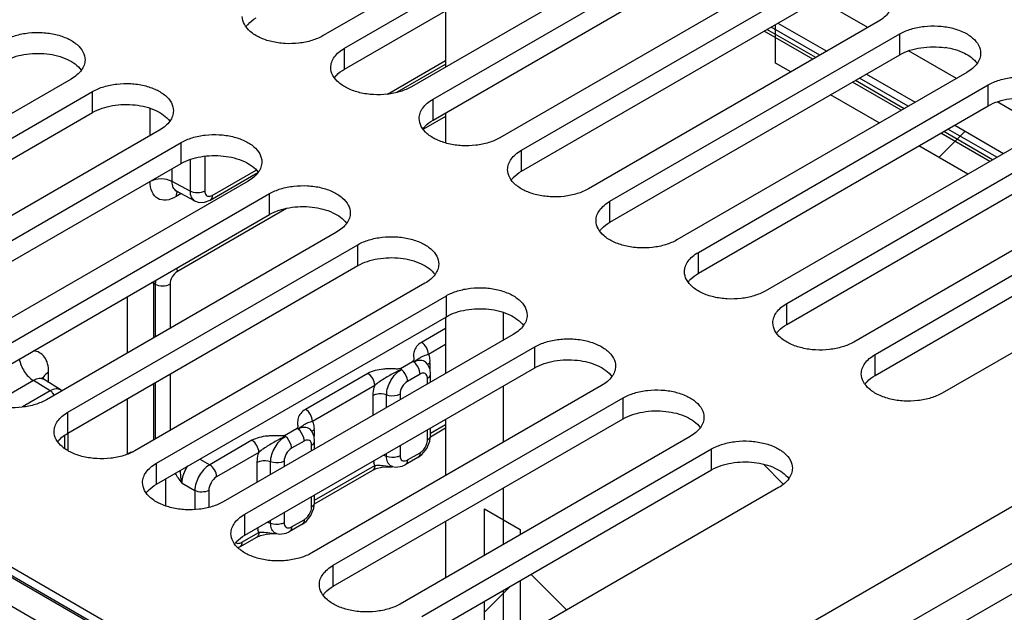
# Model space of a CAD drawing. Header units: inches. Extents: x 0 to 34, y 0 to 22.
# Tile 37 of 111: x 3.5 to 4.9, y 17.1 to 17.9. Entities that reach past the tile are written whole.
import ezdxf

# ---------------------------------------------------------------- set-up
doc = ezdxf.new("R2010")
doc.units = ezdxf.units.IN
doc.header["$LTSCALE"] = 1.87
doc.header["$MEASUREMENT"] = 0
doc.layers.get('0').update_dxf_attribs({"linetype": 'CONTINUOUS'})
doc.layers.add('02___PRT_ALL_AXES', color=7, linetype='CONTINUOUS')
doc.layers.add('DATUMCURVES', color=7, linetype='CONTINUOUS')

msp = doc.modelspace()

# ---------------------------------------------------------------- linework, layer by layer
at = {"color": 7, "linetype": 'CONTINUOUS'}
for p, q in [((4.6669, 17.8856), (4.5998, 17.9243)), ((4.0738, 17.909), (4.0738, 17.8299)), ((4.5936, 17.8432), (4.5251, 17.8828)), ((4.5994, 17.8466), (4.5309, 17.8861)), ((4.7911, 17.8139), (4.724, 17.8526)), ((4.7755, 17.8577), (4.7755, 17.8571)), ((3.9925, 17.7921), (4.0738, 17.839)), ((4.0055, 17.7946), (4.0738, 17.834)), ((4.7178, 17.7715), (4.6493, 17.8111)), ((4.7236, 17.7749), (4.6551, 17.8144)), ((4.0926, 16.7647), (2.29, 17.8055)), ((4.9153, 17.7422), (4.8482, 17.7809)), ((3.6589, 17.7337), (3.6589, 17.7721)), ((4.0738, 17.7604), (4.0429, 17.7425)), ((4.0738, 17.7656), (4.0738, 17.7236)), ((4.842, 17.6998), (4.7735, 17.7394)), ((4.8477, 17.7032), (4.7792, 17.7427)), ((2.3999, 17.7281), (3.8984, 16.8629)), ((2.4038, 17.7286), (3.9009, 16.8642)), ((3.715, 17.7001), (3.715, 17.6557)), ((3.7357, 17.7047), (3.7357, 17.6558)), ((3.6899, 17.6692), (3.6899, 17.6873)), ((3.7461, 17.6498), (3.8078, 17.6854)), ((3.7431, 17.6431), (3.8103, 17.6819)), ((3.715, 17.6557), (3.6899, 17.6692)), ((3.7027, 17.6522), (3.6954, 17.648)), ((3.7214, 17.642), (3.6962, 17.6556)), ((3.8503, 17.6313), (3.6973, 17.543)), ((4.0926, 16.7647), (5.5934, 17.6313)), ((4.1128, 16.6966), (5.6136, 17.5631)), ((3.6642, 17.5259), (3.6612, 17.5274)), ((3.6642, 17.5259), (3.6644, 17.5292)), ((3.6642, 17.45), (3.6642, 17.5259)), ((3.6662, 17.5248), (3.6642, 17.5259)), ((3.6662, 17.5248), (3.6662, 17.4511)), ((3.6869, 17.5249), (3.6869, 17.4631)), ((3.627, 17.4285), (3.627, 17.5076)), ((4.0738, 17.4788), (4.0738, 17.3997)), ((4.0738, 17.4629), (4.0401, 17.4434)), ((4.0738, 17.4404), (4.0497, 17.4265)), ((4.0105, 17.4069), (4.0274, 17.4167)), ((4.0296, 17.4156), (4.0274, 17.4167)), ((4.0458, 17.4159), (4.0459, 17.4159)), ((4.0486, 17.4128), (4.0458, 17.4159)), ((4.0521, 17.4052), (4.0486, 17.4128)), ((4.0519, 17.4146), (4.0519, 17.4056)), ((3.5164, 17.3872), (3.5164, 17.4016)), ((3.6869, 17.3988), (3.6869, 17.3197)), ((3.9647, 17.3999), (3.8773, 17.3494)), ((4.038, 17.3989), (4.0203, 17.3887)), ((4.0528, 17.3989), (4.0521, 17.4052)), ((4.0528, 17.3876), (4.0528, 17.3989)), ((3.4952, 17.3898), (3.4367, 17.356)), ((3.5187, 17.3753), (3.4952, 17.3898)), ((3.5338, 17.3765), (3.51, 17.3912)), ((3.6642, 17.3066), (3.6642, 17.3857)), ((3.6662, 17.3869), (3.6662, 17.3077)), ((3.9744, 17.383), (3.8869, 17.3325)), ((4.0485, 17.3851), (4.0485, 17.3929)), ((3.5187, 17.3753), (3.4795, 17.3527)), ((3.5247, 17.3694), (3.522, 17.3726)), ((3.535, 17.3754), (3.5338, 17.3765)), ((3.9722, 17.3411), (3.9722, 17.3686)), ((3.991, 17.3519), (3.991, 17.3696)), ((4.0099, 17.3706), (4.0099, 17.3628)), ((3.627, 17.2865), (3.627, 17.3642)), ((4.0528, 17.3158), (4.0738, 17.3279)), ((4.0738, 17.3354), (4.0738, 17.2563)), ((3.5394, 17.2944), (3.5394, 17.3129)), ((3.5437, 17.2912), (3.5437, 17.3161)), ((3.8477, 17.3129), (3.8654, 17.3231)), ((3.883, 17.3219), (3.8831, 17.3219)), ((3.8858, 17.3188), (3.883, 17.3219)), ((3.8892, 17.3112), (3.8858, 17.3188)), ((3.8891, 17.3206), (3.8891, 17.3116)), ((3.89, 17.3049), (3.8892, 17.3112)), ((4.0485, 17.3066), (4.0485, 17.3208)), ((4.0517, 17.3045), (4.0528, 17.3126)), ((4.0526, 17.3109), (4.0738, 17.3232)), ((4.0528, 17.3126), (4.0528, 17.3233)), ((3.8019, 17.3059), (3.7426, 17.2716)), ((3.8752, 17.3049), (3.8575, 17.2947)), ((3.8857, 17.2911), (3.8857, 17.2989)), ((3.89, 17.2936), (3.89, 17.3049)), ((4.0099, 17.2985), (4.0099, 17.2843)), ((4.0475, 17.2945), (4.0517, 17.3045)), ((3.8116, 17.289), (3.7523, 17.2547)), ((3.991, 17.2833), (3.991, 17.2876)), ((4.0203, 17.2783), (4.038, 17.2885)), ((4.035, 17.2817), (4.0407, 17.286)), ((4.0407, 17.286), (4.0475, 17.2945)), ((3.7288, 17.2796), (3.7426, 17.2716)), ((3.8094, 17.2471), (3.8094, 17.2746)), ((3.8282, 17.2579), (3.8282, 17.2756)), ((3.8471, 17.2766), (3.8471, 17.2688)), ((3.89, 17.2217), (3.9744, 17.2705)), ((3.9744, 17.2705), (3.9732, 17.2741)), ((3.999, 17.2691), (4.0038, 17.2682)), ((3.9991, 17.269), (3.999, 17.2691)), ((4.035, 17.2818), (4.0172, 17.2715)), ((3.8898, 17.2169), (3.9715, 17.2641)), ((3.9715, 17.2641), (3.9765, 17.2663)), ((3.9765, 17.2663), (3.9845, 17.2681)), ((3.6809, 17.2137), (3.6809, 17.252)), ((3.7038, 17.2459), (3.7217, 17.2355)), ((3.7217, 17.2355), (3.7217, 17.2088)), ((3.7412, 17.2356), (3.7412, 17.2118)), ((3.89, 17.2186), (3.89, 17.2293)), ((3.8857, 17.2126), (3.8857, 17.2268)), ((3.8889, 17.2105), (3.89, 17.2186)), ((3.8471, 17.2045), (3.8471, 17.1903)), ((3.8779, 17.192), (3.8847, 17.2005)), ((3.8847, 17.2005), (3.8889, 17.2105)), ((3.8282, 17.1893), (3.8282, 17.1936)), ((3.8722, 17.1877), (3.8544, 17.1775)), ((3.8575, 17.1843), (3.8752, 17.1945)), ((3.8722, 17.1877), (3.8779, 17.192)), ((4.0738, 17.1921), (4.0738, 17.113)), ((3.7878, 17.1627), (3.8116, 17.1765)), ((3.8087, 17.1701), (3.8139, 17.1723)), ((3.8116, 17.1765), (3.8103, 17.1801)), ((3.8139, 17.1723), (3.8224, 17.1742)), ((3.8363, 17.175), (3.8362, 17.1751)), ((3.8362, 17.1751), (3.8409, 17.1742)), ((3.6552, 16.9626), (3.301, 17.1671)), ((3.7849, 17.1564), (3.8087, 17.1701)), ((3.7862, 17.1619), (3.7878, 17.1627)), ((3.7821, 17.1553), (3.7849, 17.1564))]:
    msp.add_line(p, q, dxfattribs=at)
at = {"color": 3, "linetype": 'CONTINUOUS'}
msp.add_line((4.0063, 16.5921), (5.6242, 17.5263), dxfattribs=at)
at = {"color": 7, "linetype": 'CONTINUOUS'}
for points in [[(3.695, 17.6561), (3.6948, 17.6561), (3.6962, 17.6556)], [(3.7214, 17.6421), (3.7278, 17.6399), (3.7355, 17.6401), (3.7431, 17.6431)], [(3.51, 17.3912), (3.5075, 17.3935), (3.5072, 17.394)], [(3.9845, 17.2681), (3.9937, 17.2689), (3.999, 17.2689)], [(4.0038, 17.2682), (4.0127, 17.2694), (4.0172, 17.2715)], [(3.8224, 17.1742), (3.8317, 17.1749), (3.8362, 17.1749)], [(3.8409, 17.1742), (3.8498, 17.1754), (3.8544, 17.1775)]]:
    msp.add_lwpolyline(points, dxfattribs=at)
for centre, radius, start, end in [((3.7058, 17.65), 0.0101, 149.2195, 156.0972), ((4.0122, 17.4146), 0.0397, 359.9989, 2.7223), ((3.5188, 17.3893), 0.0111, 158.2007, 163.5518), ((3.8492, 17.3206), 0.0399, 359.9988, 2.3504), ((4.002, 17.2813), 0.0297, 188.3452, 194.0396), ((3.8392, 17.1873), 0.0298, 188.3469, 193.9703)]:
    msp.add_arc(centre, radius, start, end, dxfattribs=at)
at = {"color": 3, "linetype": 'CONTINUOUS'}
for points, knots in [([(4.7117, 17.8472), (4.7207, 17.8523), (4.7421, 17.8588), (4.7642, 17.8588), (4.7755, 17.8571)], [0, 0, 0, 0, 0.477085, 1, 1, 1, 1]), ([(4.8359, 17.7755), (4.8449, 17.7807), (4.8663, 17.7871), (4.8884, 17.7871), (4.8996, 17.7854)], [0, 0, 0, 0, 0.477085, 1, 1, 1, 1]), ([(3.5293, 17.3038), (3.5302, 17.305), (3.5342, 17.3098), (3.5394, 17.3136), (3.5436, 17.3161)], [0, 0, 0, 0, 0.230308, 1, 1, 1, 1]), ([(3.6535, 17.2321), (3.6543, 17.2333), (3.6584, 17.2381), (3.6636, 17.242), (3.6678, 17.2444)], [0, 0, 0, 0, 0.230308, 1, 1, 1, 1]), ([(3.7777, 17.1604), (3.7785, 17.1616), (3.7826, 17.1664), (3.7877, 17.1703), (3.7919, 17.1727)], [0, 0, 0, 0, 0.230308, 1, 1, 1, 1]), ([(3.9018, 17.0887), (3.9027, 17.0899), (3.9067, 17.0947), (3.9119, 17.0986), (3.9161, 17.101)], [0, 0, 0, 0, 0.230308, 1, 1, 1, 1])]:
    msp.add_open_spline(points, degree=3, knots=knots, dxfattribs=at)
at = {"color": 7, "linetype": 'CONTINUOUS'}
for points, knots in [([(4.7755, 17.8577), (4.7847, 17.8563), (4.8013, 17.8517), (4.8157, 17.8414), (4.8201, 17.8352)], [0, 0, 0, 0, 0.552517, 1, 1, 1, 1]), ([(3.6899, 17.6692), (3.6853, 17.6718), (3.6744, 17.6739), (3.6635, 17.6717), (3.6589, 17.6691)], [0, 0, 0, 0, 0.501127, 1, 1, 1, 1]), ([(3.6954, 17.648), (3.6911, 17.6455), (3.6826, 17.642), (3.6688, 17.644), (3.6601, 17.655), (3.6589, 17.6641), (3.6589, 17.6691)], [0, 0, 0, 0, 0.275423, 0.50001, 0.724587, 1, 1, 1, 1]), ([(3.6962, 17.6556), (3.6941, 17.6567), (3.6905, 17.661), (3.6899, 17.6664), (3.6899, 17.6692)], [0, 0, 0, 0, 0.449431, 1, 1, 1, 1]), ([(3.6966, 17.6541), (3.6964, 17.6537), (3.6957, 17.6517), (3.6954, 17.6496), (3.6954, 17.648)], [0, 0, 0, 0, 0.23088, 1, 1, 1, 1]), ([(3.7357, 17.6558), (3.7326, 17.6541), (3.7254, 17.6527), (3.7181, 17.654), (3.715, 17.6557)], [0, 0, 0, 0, 0.498872, 1, 1, 1, 1]), ([(3.715, 17.6557), (3.715, 17.6529), (3.7158, 17.6475), (3.7194, 17.6432), (3.7214, 17.6421)], [0, 0, 0, 0, 0.551713, 1, 1, 1, 1]), ([(3.7357, 17.6558), (3.7357, 17.6539), (3.7364, 17.6497), (3.7405, 17.6483), (3.7421, 17.6484)], [0, 0, 0, 0, 0.543519, 1, 1, 1, 1]), ([(3.7421, 17.6484), (3.7425, 17.6485), (3.7439, 17.6487), (3.7452, 17.6493), (3.7461, 17.6498)], [0, 0, 0, 0, 0.230675, 1, 1, 1, 1]), ([(3.7461, 17.6498), (3.7461, 17.6491), (3.746, 17.6466), (3.7446, 17.644), (3.7431, 17.6431)], [0, 0, 0, 0, 0.293962, 1, 1, 1, 1]), ([(3.6973, 17.543), (3.6942, 17.5412), (3.6893, 17.5356), (3.6869, 17.5285), (3.6869, 17.5249)], [0, 0, 0, 0, 0.499859, 1, 1, 1, 1]), ([(3.6869, 17.5249), (3.6838, 17.5231), (3.6765, 17.5217), (3.6693, 17.5231), (3.6662, 17.5248)], [0, 0, 0, 0, 0.498872, 1, 1, 1, 1]), ([(4.0401, 17.4434), (4.0375, 17.4419), (4.0329, 17.4384), (4.0292, 17.4308), (4.0285, 17.4242), (4.0296, 17.4175), (4.0274, 17.4167)], [0, 0, 0, 0, 0.292409, 0.540123, 0.772265, 1, 1, 1, 1]), ([(4.0497, 17.4265), (4.0497, 17.4298), (4.0475, 17.4364), (4.043, 17.4417), (4.0401, 17.4434)], [0, 0, 0, 0, 0.49887, 1, 1, 1, 1]), ([(3.5164, 17.4016), (3.5164, 17.4056), (3.5156, 17.4131), (3.5114, 17.4229), (3.5041, 17.4296), (3.4979, 17.4312), (3.4948, 17.4314)], [0, 0, 0, 0, 0.293747, 0.546144, 0.772139, 1, 1, 1, 1]), ([(4.0397, 17.4226), (4.039, 17.4222), (4.0353, 17.42), (4.032, 17.4172), (4.029, 17.4154)], [0, 0, 0, 0, 0.187608, 1, 1, 1, 1]), ([(4.0497, 17.4265), (4.0486, 17.4262), (4.0452, 17.4252), (4.0418, 17.4237), (4.0397, 17.4226)], [0, 0, 0, 0, 0.32732, 1, 1, 1, 1]), ([(4.0497, 17.4265), (4.0501, 17.4258), (4.0512, 17.4225), (4.0517, 17.4191), (4.0519, 17.4165)], [0, 0, 0, 0, 0.233252, 1, 1, 1, 1]), ([(3.4752, 17.4203), (3.4762, 17.414), (3.4812, 17.4023), (3.49, 17.3929), (3.4952, 17.3898)], [0, 0, 0, 0, 0.511084, 1, 1, 1, 1]), ([(4.0295, 17.4157), (4.0322, 17.4173), (4.0379, 17.4196), (4.0439, 17.4176), (4.0458, 17.4159)], [0, 0, 0, 0, 0.552756, 1, 1, 1, 1]), ([(4.038, 17.3989), (4.038, 17.4004), (4.037, 17.4067), (4.0334, 17.4126), (4.0296, 17.4156)], [0, 0, 0, 0, 0.234619, 1, 1, 1, 1]), ([(3.5164, 17.4016), (3.5155, 17.4011), (3.5123, 17.399), (3.5096, 17.396), (3.5085, 17.3934)], [0, 0, 0, 0, 0.281114, 1, 1, 1, 1]), ([(4.0105, 17.4069), (4.0098, 17.4063), (4.0077, 17.406), (4.0039, 17.406), (3.9987, 17.4062), (3.9926, 17.4062), (3.9846, 17.4058), (3.975, 17.4043), (3.9678, 17.4017), (3.9647, 17.3999)], [0, 0, 0, 0, 0.058184, 0.123516, 0.254494, 0.385434, 0.51585, 0.769468, 1, 1, 1, 1]), ([(3.9744, 17.383), (3.9744, 17.3863), (3.9721, 17.3929), (3.9676, 17.3982), (3.9647, 17.3999)], [0, 0, 0, 0, 0.498855, 1, 1, 1, 1]), ([(4.0123, 17.4058), (4.0092, 17.4041), (4.0008, 17.4004), (3.9882, 17.3927), (3.9785, 17.3867), (3.9744, 17.383)], [0, 0, 0, 0, 0.236507, 0.621067, 1, 1, 1, 1]), ([(3.991, 17.3696), (3.991, 17.3767), (3.9959, 17.3907), (4.0056, 17.402), (4.0118, 17.4055)], [0, 0, 0, 0, 0.50004, 1, 1, 1, 1]), ([(4.0203, 17.3887), (4.0203, 17.3901), (4.0193, 17.3964), (4.0157, 17.4022), (4.012, 17.4053)], [0, 0, 0, 0, 0.234434, 1, 1, 1, 1]), ([(4.042, 17.4003), (4.0417, 17.4003), (4.0403, 17.4), (4.039, 17.3995), (4.038, 17.3989)], [0, 0, 0, 0, 0.230675, 1, 1, 1, 1]), ([(4.0477, 17.397), (4.0472, 17.3981), (4.0456, 17.4), (4.0432, 17.4004), (4.042, 17.4003)], [0, 0, 0, 0, 0.499961, 1, 1, 1, 1]), ([(4.0485, 17.3929), (4.0485, 17.3933), (4.0484, 17.3947), (4.0481, 17.3961), (4.0477, 17.397)], [0, 0, 0, 0, 0.270537, 1, 1, 1, 1]), ([(4.0485, 17.3929), (4.0491, 17.3933), (4.0512, 17.3947), (4.0528, 17.3971), (4.0528, 17.3989)], [0, 0, 0, 0, 0.294465, 1, 1, 1, 1]), ([(3.51, 17.3912), (3.5081, 17.3924), (3.5025, 17.3934), (3.4976, 17.3912), (3.4952, 17.3898)], [0, 0, 0, 0, 0.449706, 1, 1, 1, 1]), ([(3.9722, 17.3686), (3.9722, 17.3698), (3.9724, 17.3746), (3.9734, 17.3794), (3.9744, 17.383)], [0, 0, 0, 0, 0.235953, 1, 1, 1, 1]), ([(4.0203, 17.3887), (4.0172, 17.3869), (4.0123, 17.3812), (4.0099, 17.3742), (4.0099, 17.3706)], [0, 0, 0, 0, 0.500014, 1, 1, 1, 1]), ([(3.5338, 17.3765), (3.5318, 17.3778), (3.5262, 17.3787), (3.5212, 17.3767), (3.5187, 17.3753)], [0, 0, 0, 0, 0.448269, 1, 1, 1, 1]), ([(3.991, 17.3696), (3.9865, 17.3714), (3.9795, 17.3717), (3.9735, 17.3694), (3.9722, 17.3686)], [0, 0, 0, 0, 0.765019, 1, 1, 1, 1]), ([(4.0099, 17.3706), (4.0086, 17.3698), (4.0026, 17.3675), (3.9956, 17.3678), (3.991, 17.3696)], [0, 0, 0, 0, 0.234938, 1, 1, 1, 1]), ([(3.8773, 17.3494), (3.8747, 17.3479), (3.8703, 17.3444), (3.867, 17.3384), (3.8661, 17.3336), (3.866, 17.33), (3.8662, 17.3267), (3.8663, 17.3239), (3.8654, 17.3231)], [0, 0, 0, 0, 0.291009, 0.538034, 0.654317, 0.769407, 0.884591, 1, 1, 1, 1]), ([(3.8869, 17.3325), (3.8869, 17.3358), (3.8847, 17.3424), (3.8802, 17.3477), (3.8773, 17.3494)], [0, 0, 0, 0, 0.498888, 1, 1, 1, 1]), ([(3.877, 17.3287), (3.8763, 17.3283), (3.8725, 17.3261), (3.8692, 17.3233), (3.8662, 17.3214)], [0, 0, 0, 0, 0.187455, 1, 1, 1, 1]), ([(3.8667, 17.3217), (3.8694, 17.3233), (3.875, 17.3256), (3.8811, 17.3236), (3.883, 17.3219)], [0, 0, 0, 0, 0.552752, 1, 1, 1, 1]), ([(3.8869, 17.3325), (3.8858, 17.3322), (3.8824, 17.3312), (3.8791, 17.3298), (3.877, 17.3287)], [0, 0, 0, 0, 0.327323, 1, 1, 1, 1]), ([(3.8869, 17.3325), (3.8872, 17.3317), (3.8884, 17.3284), (3.8889, 17.3249), (3.8891, 17.3223)], [0, 0, 0, 0, 0.233114, 1, 1, 1, 1]), ([(3.8477, 17.3129), (3.847, 17.3123), (3.8449, 17.312), (3.841, 17.312), (3.8359, 17.3121), (3.8298, 17.3122), (3.8217, 17.3118), (3.8122, 17.3103), (3.805, 17.3077), (3.8019, 17.3059)], [0, 0, 0, 0, 0.058205, 0.123535, 0.25451, 0.385448, 0.51586, 0.769451, 1, 1, 1, 1]), ([(3.8494, 17.3118), (3.8464, 17.3101), (3.838, 17.3064), (3.8254, 17.2987), (3.8157, 17.2927), (3.8116, 17.289)], [0, 0, 0, 0, 0.236546, 0.621087, 1, 1, 1, 1]), ([(3.8282, 17.2756), (3.8282, 17.2827), (3.8331, 17.2967), (3.8428, 17.308), (3.8489, 17.3115)], [0, 0, 0, 0, 0.500051, 1, 1, 1, 1]), ([(3.8575, 17.2947), (3.8575, 17.2961), (3.8565, 17.3024), (3.8529, 17.3083), (3.8491, 17.3113)], [0, 0, 0, 0, 0.234586, 1, 1, 1, 1]), ([(3.8752, 17.3049), (3.8752, 17.3064), (3.8742, 17.3127), (3.8706, 17.3186), (3.8668, 17.3216)], [0, 0, 0, 0, 0.234648, 1, 1, 1, 1]), ([(4.0485, 17.3066), (4.0491, 17.307), (4.0512, 17.3084), (4.0528, 17.3108), (4.0528, 17.3126)], [0, 0, 0, 0, 0.294465, 1, 1, 1, 1]), ([(3.8116, 17.289), (3.8116, 17.2923), (3.8093, 17.2989), (3.8048, 17.3041), (3.8019, 17.3059)], [0, 0, 0, 0, 0.498859, 1, 1, 1, 1]), ([(3.8792, 17.3063), (3.8789, 17.3063), (3.8775, 17.306), (3.8762, 17.3054), (3.8752, 17.3049)], [0, 0, 0, 0, 0.230675, 1, 1, 1, 1]), ([(3.8849, 17.303), (3.8844, 17.3041), (3.8828, 17.306), (3.8804, 17.3064), (3.8792, 17.3063)], [0, 0, 0, 0, 0.499961, 1, 1, 1, 1]), ([(3.8857, 17.2989), (3.8857, 17.2993), (3.8856, 17.3007), (3.8853, 17.3021), (3.8849, 17.303)], [0, 0, 0, 0, 0.270537, 1, 1, 1, 1]), ([(3.8857, 17.2989), (3.8863, 17.2992), (3.8884, 17.3006), (3.89, 17.3031), (3.89, 17.3049)], [0, 0, 0, 0, 0.294465, 1, 1, 1, 1]), ([(4.038, 17.2885), (4.0391, 17.2891), (4.0435, 17.2925), (4.0465, 17.2975), (4.0477, 17.3015)], [0, 0, 0, 0, 0.230706, 1, 1, 1, 1]), ([(4.0477, 17.3015), (4.0481, 17.3028), (4.0484, 17.3045), (4.0485, 17.3062), (4.0485, 17.3066)], [0, 0, 0, 0, 0.765403, 1, 1, 1, 1]), ([(3.6355, 17.2898), (3.6347, 17.2896), (3.6318, 17.2888), (3.6289, 17.2877), (3.627, 17.2865)], [0, 0, 0, 0, 0.264301, 1, 1, 1, 1]), ([(3.8094, 17.2746), (3.8094, 17.2757), (3.8096, 17.2806), (3.8105, 17.2854), (3.8116, 17.289)], [0, 0, 0, 0, 0.235955, 1, 1, 1, 1]), ([(3.8575, 17.2947), (3.8544, 17.2929), (3.8495, 17.2872), (3.8471, 17.2802), (3.8471, 17.2766)], [0, 0, 0, 0, 0.500014, 1, 1, 1, 1]), ([(4.0099, 17.2843), (4.0086, 17.2835), (4.0026, 17.2813), (3.9956, 17.2815), (3.991, 17.2833)], [0, 0, 0, 0, 0.234938, 1, 1, 1, 1]), ([(3.9935, 17.2735), (3.9931, 17.2741), (3.9915, 17.2772), (3.991, 17.2807), (3.991, 17.2833)], [0, 0, 0, 0, 0.225755, 1, 1, 1, 1]), ([(4.0099, 17.2843), (4.0099, 17.2823), (4.0106, 17.2782), (4.0147, 17.2767), (4.0163, 17.2769)], [0, 0, 0, 0, 0.543519, 1, 1, 1, 1]), ([(4.038, 17.2885), (4.038, 17.2878), (4.0379, 17.2853), (4.0365, 17.2826), (4.035, 17.2818)], [0, 0, 0, 0, 0.294469, 1, 1, 1, 1]), ([(3.7038, 17.2459), (3.7037, 17.2478), (3.7046, 17.2565), (3.7083, 17.2647), (3.7121, 17.2702)], [0, 0, 0, 0, 0.229312, 1, 1, 1, 1]), ([(3.7426, 17.2716), (3.7365, 17.268), (3.7267, 17.2567), (3.7218, 17.2426), (3.7217, 17.2355)], [0, 0, 0, 0, 0.499922, 1, 1, 1, 1]), ([(3.7523, 17.2547), (3.7523, 17.2581), (3.75, 17.2646), (3.7455, 17.2699), (3.7426, 17.2716)], [0, 0, 0, 0, 0.498866, 1, 1, 1, 1]), ([(3.8282, 17.2756), (3.8237, 17.2774), (3.8167, 17.2777), (3.8107, 17.2754), (3.8094, 17.2746)], [0, 0, 0, 0, 0.765019, 1, 1, 1, 1]), ([(3.8471, 17.2766), (3.8458, 17.2758), (3.8398, 17.2735), (3.8328, 17.2738), (3.8282, 17.2756)], [0, 0, 0, 0, 0.234938, 1, 1, 1, 1]), ([(3.9744, 17.2705), (3.9744, 17.2698), (3.9742, 17.2674), (3.973, 17.2649), (3.9715, 17.2641)], [0, 0, 0, 0, 0.293947, 1, 1, 1, 1]), ([(3.9744, 17.2705), (3.9753, 17.2707), (3.9793, 17.2713), (3.9833, 17.2708), (3.9864, 17.2704)], [0, 0, 0, 0, 0.230462, 1, 1, 1, 1]), ([(3.999, 17.2691), (3.9974, 17.2696), (3.9952, 17.271), (3.9938, 17.2729), (3.9935, 17.2735)], [0, 0, 0, 0, 0.739084, 1, 1, 1, 1]), ([(4.0163, 17.2769), (4.0166, 17.2769), (4.018, 17.2772), (4.0194, 17.2777), (4.0203, 17.2783)], [0, 0, 0, 0, 0.230675, 1, 1, 1, 1]), ([(4.0203, 17.2783), (4.0203, 17.2775), (4.0201, 17.275), (4.0188, 17.2724), (4.0173, 17.2715)], [0, 0, 0, 0, 0.294469, 1, 1, 1, 1]), ([(3.7038, 17.2459), (3.7034, 17.2473), (3.7021, 17.2533), (3.7017, 17.2594), (3.7017, 17.264)], [0, 0, 0, 0, 0.243482, 1, 1, 1, 1]), ([(3.7523, 17.2547), (3.749, 17.2528), (3.7438, 17.2468), (3.7412, 17.2394), (3.7412, 17.2356)], [0, 0, 0, 0, 0.499922, 1, 1, 1, 1]), ([(3.7412, 17.2356), (3.7383, 17.2339), (3.7315, 17.2326), (3.7247, 17.2338), (3.7217, 17.2355)], [0, 0, 0, 0, 0.498872, 1, 1, 1, 1]), ([(3.8857, 17.2126), (3.8863, 17.213), (3.8884, 17.2144), (3.89, 17.2168), (3.89, 17.2186)], [0, 0, 0, 0, 0.294465, 1, 1, 1, 1]), ([(3.8752, 17.1945), (3.8763, 17.1951), (3.8807, 17.1985), (3.8837, 17.2035), (3.8849, 17.2075)], [0, 0, 0, 0, 0.230706, 1, 1, 1, 1]), ([(3.8849, 17.2075), (3.8853, 17.2088), (3.8856, 17.2105), (3.8857, 17.2122), (3.8857, 17.2126)], [0, 0, 0, 0, 0.765403, 1, 1, 1, 1]), ([(3.8471, 17.1903), (3.8458, 17.1895), (3.8398, 17.1872), (3.8328, 17.1875), (3.8282, 17.1893)], [0, 0, 0, 0, 0.234938, 1, 1, 1, 1]), ([(3.8306, 17.1795), (3.8302, 17.1802), (3.8287, 17.1832), (3.8282, 17.1867), (3.8282, 17.1893)], [0, 0, 0, 0, 0.225905, 1, 1, 1, 1]), ([(3.8471, 17.1903), (3.8471, 17.1883), (3.8478, 17.1842), (3.8519, 17.1827), (3.8535, 17.1829)], [0, 0, 0, 0, 0.543519, 1, 1, 1, 1]), ([(3.8752, 17.1945), (3.8752, 17.1938), (3.8751, 17.1913), (3.8737, 17.1886), (3.8722, 17.1877)], [0, 0, 0, 0, 0.294469, 1, 1, 1, 1]), ([(3.8116, 17.1765), (3.8116, 17.1758), (3.8114, 17.1734), (3.8101, 17.1709), (3.8087, 17.1701)], [0, 0, 0, 0, 0.293946, 1, 1, 1, 1]), ([(3.8116, 17.1765), (3.8125, 17.1767), (3.8165, 17.1773), (3.8205, 17.1768), (3.8236, 17.1764)], [0, 0, 0, 0, 0.23046, 1, 1, 1, 1]), ([(3.8362, 17.1751), (3.8345, 17.1756), (3.8324, 17.177), (3.831, 17.179), (3.8306, 17.1795)], [0, 0, 0, 0, 0.738831, 1, 1, 1, 1]), ([(3.8535, 17.1829), (3.8538, 17.1829), (3.8552, 17.1831), (3.8566, 17.1837), (3.8575, 17.1843)], [0, 0, 0, 0, 0.230675, 1, 1, 1, 1]), ([(3.8575, 17.1843), (3.8575, 17.1835), (3.8573, 17.181), (3.856, 17.1784), (3.8544, 17.1775)], [0, 0, 0, 0, 0.294469, 1, 1, 1, 1]), ([(3.7796, 17.1622), (3.78, 17.1619), (3.7821, 17.1609), (3.7846, 17.1613), (3.7862, 17.1619)], [0, 0, 0, 0, 0.229666, 1, 1, 1, 1]), ([(3.7878, 17.1627), (3.7878, 17.162), (3.7876, 17.1597), (3.7863, 17.1572), (3.7849, 17.1564)], [0, 0, 0, 0, 0.29397, 1, 1, 1, 1])]:
    msp.add_open_spline(points, degree=3, knots=knots, dxfattribs=at)
for points in [[(3.6973, 17.543), (3.6973, 17.5446), (3.6971, 17.5461), (3.6966, 17.5476)], [(3.6668, 17.5306), (3.6664, 17.5287), (3.6662, 17.5267), (3.6662, 17.5248)], [(4.049, 17.4123), (4.0498, 17.4132), (4.0508, 17.414), (4.0519, 17.4146)], [(4.0105, 17.4069), (4.0111, 17.4065), (4.0116, 17.4059), (4.012, 17.4053)], [(3.522, 17.3726), (3.521, 17.3736), (3.5199, 17.3745), (3.5187, 17.3753)], [(3.8477, 17.3129), (3.8483, 17.3125), (3.8488, 17.312), (3.8491, 17.3113)], [(3.8668, 17.3216), (3.8664, 17.3222), (3.866, 17.3228), (3.8654, 17.3231)], [(3.8862, 17.3183), (3.887, 17.3192), (3.888, 17.32), (3.8891, 17.3206)], [(3.991, 17.2833), (3.9893, 17.284), (3.9875, 17.2844), (3.9857, 17.2846)], [(3.9864, 17.2704), (3.9908, 17.2697), (3.9953, 17.269), (3.9998, 17.269)], [(3.7038, 17.2459), (3.7004, 17.2504), (3.6971, 17.2549), (3.6942, 17.2596)], [(3.8282, 17.1893), (3.8265, 17.19), (3.8247, 17.1904), (3.8229, 17.1906)], [(3.8236, 17.1764), (3.828, 17.1757), (3.8325, 17.175), (3.8369, 17.175)]]:
    msp.add_open_spline(points, degree=3, dxfattribs=at)
at = {"layer": '02___PRT_ALL_AXES', "color": 7, "linetype": 'CONTINUOUS'}
for p, q in [((4.309, 18.1091), (3.9019, 17.874)), ((3.9321, 17.8565), (4.3392, 18.0916)), ((4.4332, 18.0374), (4.026, 17.8023)), ((4.0562, 17.7849), (4.4634, 18.0199)), ((4.5573, 17.9657), (4.1502, 17.7306)), ((4.1804, 17.7132), (4.5876, 17.9482)), ((4.6815, 17.894), (4.2744, 17.6589)), ((4.5896, 17.8409), (4.5211, 17.8805)), ((4.3046, 17.6415), (4.7117, 17.8765)), ((4.7117, 17.8472), (4.7117, 17.8765)), ((3.9321, 17.8272), (3.9321, 17.8565)), ((4.8057, 17.8223), (4.3985, 17.5872)), ((3.548, 17.8131), (3.1409, 17.578)), ((4.7138, 17.7692), (4.6453, 17.8088)), ((3.1711, 17.5606), (3.5782, 17.7956)), ((3.5782, 17.7662), (3.5782, 17.7956)), ((4.4288, 17.5698), (4.8359, 17.8048)), ((4.8359, 17.7755), (4.8359, 17.8048)), ((4.0562, 17.7555), (4.0562, 17.7849)), ((3.6722, 17.7414), (3.265, 17.5063)), ((4.9299, 17.7506), (4.5227, 17.5155)), ((4.5529, 17.4981), (4.9601, 17.7332)), ((4.838, 17.6975), (4.7695, 17.7371)), ((3.2953, 17.4889), (3.7024, 17.7239)), ((3.7024, 17.6945), (3.7024, 17.7239)), ((4.1804, 17.6838), (4.1804, 17.7132)), ((5.054, 17.6789), (4.6469, 17.4438)), ((3.7964, 17.6697), (3.3892, 17.4346)), ((4.6771, 17.4264), (5.0842, 17.6615)), ((3.4194, 17.4172), (3.8266, 17.6522)), ((3.8266, 17.6229), (3.8266, 17.6522)), ((4.3046, 17.6121), (4.3046, 17.6415)), ((5.1782, 17.6072), (4.7711, 17.3721)), ((3.9205, 17.598), (3.5134, 17.3629)), ((3.5436, 17.3455), (3.9507, 17.5805)), ((3.9507, 17.5512), (3.9507, 17.5805)), ((4.4288, 17.5404), (4.4288, 17.5698)), ((4.0447, 17.5263), (3.6376, 17.2912)), ((3.6678, 17.2738), (4.0749, 17.5089)), ((4.0749, 17.4795), (4.0749, 17.5089)), ((4.5529, 17.4687), (4.5529, 17.4981)), ((4.1689, 17.4546), (3.7617, 17.2195)), ((3.7919, 17.2021), (4.1991, 17.4372)), ((4.1991, 17.4078), (4.1991, 17.4372)), ((4.6771, 17.397), (4.6771, 17.4264)), ((4.293, 17.3829), (3.8859, 17.1478)), ((3.9161, 17.1304), (4.3233, 17.3655)), ((4.3233, 17.3361), (4.3233, 17.3655)), ((3.5436, 17.3161), (3.5436, 17.3455)), ((4.4172, 17.3112), (4.0101, 17.0761)), ((4.0403, 17.0587), (4.4474, 17.2938)), ((4.4474, 17.2644), (4.4474, 17.2938)), ((3.6678, 17.2444), (3.6678, 17.2738)), ((4.5414, 17.2395), (4.1342, 17.0044)), ((3.7919, 17.1727), (3.7919, 17.2021)), ((3.9161, 17.101), (3.9161, 17.1304))]:
    msp.add_line(p, q, dxfattribs=at)
at = {"layer": '02___PRT_ALL_AXES', "color": 3, "linetype": 'CONTINUOUS'}
for p, q in [((3.9321, 17.8272), (4.3392, 18.0622)), ((4.0562, 17.7555), (4.4634, 17.9905)), ((4.1804, 17.6838), (4.5876, 17.9188)), ((4.3046, 17.6121), (4.7117, 17.8472)), ((4.4288, 17.5404), (4.8359, 17.7755)), ((3.1711, 17.5312), (3.5782, 17.7662)), ((4.5529, 17.4687), (4.9601, 17.7038)), ((3.2953, 17.4595), (3.7024, 17.6945)), ((4.6771, 17.397), (5.0842, 17.6321)), ((3.4194, 17.3878), (3.8266, 17.6229)), ((3.5436, 17.3161), (3.9507, 17.5512)), ((3.6678, 17.2444), (4.0749, 17.4795)), ((3.7919, 17.1727), (4.1991, 17.4078)), ((3.9161, 17.101), (4.3233, 17.3361)), ((4.0403, 17.0293), (4.4474, 17.2644))]:
    msp.add_line(p, q, dxfattribs=at)
at = {"layer": '02___PRT_ALL_AXES', "color": 7, "linetype": 'CONTINUOUS'}
for points, knots in [([(4.701, 17.9211), (4.701, 17.9186), (4.7, 17.9133), (4.696, 17.906), (4.6897, 17.8993), (4.6844, 17.8957), (4.6815, 17.894)], [0, 0, 0, 0, 0.21779, 0.450922, 0.710305, 1, 1, 1, 1]), ([(3.9019, 17.874), (3.8969, 17.8712), (3.8858, 17.8666), (3.8677, 17.8629), (3.8485, 17.8624), (3.8298, 17.865), (3.8131, 17.8706), (3.7998, 17.8787), (3.7908, 17.889), (3.7884, 17.8973), (3.7884, 17.9011)], [0, 0, 0, 0, 0.128827, 0.270562, 0.417879, 0.562378, 0.696193, 0.813587, 0.913061, 1, 1, 1, 1]), ([(3.4541, 17.8673), (3.459, 17.8702), (3.4701, 17.8748), (3.4883, 17.8784), (3.5075, 17.8789), (3.5261, 17.8763), (3.5428, 17.8707), (3.5561, 17.8626), (3.5652, 17.8523), (3.5675, 17.844), (3.5675, 17.8402)], [0, 0, 0, 0, 0.128827, 0.270562, 0.417879, 0.562378, 0.696193, 0.813587, 0.913061, 1, 1, 1, 1]), ([(4.7117, 17.8765), (4.7167, 17.8794), (4.7278, 17.884), (4.7459, 17.8876), (4.7651, 17.8881), (4.7838, 17.8855), (4.8005, 17.88), (4.8138, 17.8718), (4.8228, 17.8615), (4.8251, 17.8533), (4.8251, 17.8494)], [0, 0, 0, 0, 0.128827, 0.270562, 0.417879, 0.562378, 0.696193, 0.813587, 0.913061, 1, 1, 1, 1]), ([(3.9126, 17.8294), (3.9126, 17.832), (3.9136, 17.8372), (3.9176, 17.8446), (3.9239, 17.8512), (3.9292, 17.8549), (3.9321, 17.8565)], [0, 0, 0, 0, 0.21779, 0.450922, 0.710305, 1, 1, 1, 1]), ([(3.5675, 17.8402), (3.5675, 17.8377), (3.5665, 17.8324), (3.5625, 17.8251), (3.5562, 17.8184), (3.5509, 17.8148), (3.548, 17.8131)], [0, 0, 0, 0, 0.21779, 0.450922, 0.710305, 1, 1, 1, 1]), ([(4.8251, 17.8494), (4.8251, 17.8469), (4.8242, 17.8416), (4.8202, 17.8343), (4.8139, 17.8276), (4.8086, 17.824), (4.8057, 17.8223)], [0, 0, 0, 0, 0.21779, 0.450922, 0.710305, 1, 1, 1, 1]), ([(4.026, 17.8023), (4.0211, 17.7995), (4.01, 17.7949), (3.9918, 17.7912), (3.9726, 17.7907), (3.954, 17.7933), (3.9373, 17.7989), (3.924, 17.807), (3.9149, 17.8173), (3.9126, 17.8256), (3.9126, 17.8294)], [0, 0, 0, 0, 0.128827, 0.270562, 0.417879, 0.562378, 0.696193, 0.813587, 0.913061, 1, 1, 1, 1]), ([(4.8359, 17.8048), (4.8408, 17.8077), (4.852, 17.8123), (4.8701, 17.8159), (4.8893, 17.8164), (4.908, 17.8138), (4.9246, 17.8083), (4.938, 17.8001), (4.947, 17.7898), (4.9493, 17.7816), (4.9493, 17.7777)], [0, 0, 0, 0, 0.128827, 0.270562, 0.417879, 0.562378, 0.696193, 0.813587, 0.913061, 1, 1, 1, 1]), ([(3.5782, 17.7956), (3.5832, 17.7985), (3.5943, 17.8031), (3.6124, 17.8067), (3.6316, 17.8072), (3.6503, 17.8046), (3.667, 17.799), (3.6803, 17.7909), (3.6893, 17.7806), (3.6916, 17.7723), (3.6916, 17.7685)], [0, 0, 0, 0, 0.128827, 0.270562, 0.417879, 0.562378, 0.696193, 0.813587, 0.913061, 1, 1, 1, 1]), ([(4.0368, 17.7577), (4.0368, 17.7603), (4.0377, 17.7655), (4.0417, 17.7729), (4.048, 17.7795), (4.0533, 17.7832), (4.0562, 17.7849)], [0, 0, 0, 0, 0.21779, 0.450922, 0.710305, 1, 1, 1, 1]), ([(3.6916, 17.7685), (3.6916, 17.766), (3.6907, 17.7607), (3.6867, 17.7534), (3.6804, 17.7467), (3.6751, 17.7431), (3.6722, 17.7414)], [0, 0, 0, 0, 0.21779, 0.450922, 0.710305, 1, 1, 1, 1]), ([(4.1502, 17.7306), (4.1453, 17.7278), (4.1342, 17.7232), (4.116, 17.7195), (4.0968, 17.719), (4.0781, 17.7216), (4.0615, 17.7272), (4.0481, 17.7353), (4.0391, 17.7456), (4.0368, 17.7539), (4.0368, 17.7577)], [0, 0, 0, 0, 0.128827, 0.270562, 0.417879, 0.562378, 0.696193, 0.813587, 0.913061, 1, 1, 1, 1]), ([(3.7024, 17.7239), (3.7073, 17.7268), (3.7185, 17.7314), (3.7366, 17.735), (3.7558, 17.7355), (3.7745, 17.7329), (3.7911, 17.7273), (3.8045, 17.7192), (3.8135, 17.7089), (3.8158, 17.7006), (3.8158, 17.6968)], [0, 0, 0, 0, 0.128827, 0.270562, 0.417879, 0.562378, 0.696193, 0.813587, 0.913061, 1, 1, 1, 1]), ([(4.161, 17.686), (4.161, 17.6886), (4.1619, 17.6938), (4.1659, 17.7012), (4.1722, 17.7078), (4.1775, 17.7115), (4.1804, 17.7132)], [0, 0, 0, 0, 0.21779, 0.450922, 0.710305, 1, 1, 1, 1]), ([(3.8158, 17.6968), (3.8158, 17.6943), (3.8149, 17.689), (3.8109, 17.6817), (3.8046, 17.675), (3.7993, 17.6714), (3.7964, 17.6697)], [0, 0, 0, 0, 0.21779, 0.450922, 0.710305, 1, 1, 1, 1]), ([(4.2744, 17.6589), (4.2695, 17.6561), (4.2583, 17.6515), (4.2402, 17.6478), (4.221, 17.6473), (4.2023, 17.6499), (4.1857, 17.6555), (4.1723, 17.6636), (4.1633, 17.6739), (4.161, 17.6822), (4.161, 17.686)], [0, 0, 0, 0, 0.128827, 0.270562, 0.417879, 0.562378, 0.696193, 0.813587, 0.913061, 1, 1, 1, 1]), ([(3.8266, 17.6522), (3.8315, 17.6551), (3.8426, 17.6597), (3.8608, 17.6633), (3.88, 17.6638), (3.8986, 17.6612), (3.9153, 17.6557), (3.9286, 17.6475), (3.9377, 17.6372), (3.94, 17.629), (3.94, 17.6251)], [0, 0, 0, 0, 0.128827, 0.270562, 0.417879, 0.562378, 0.696193, 0.813587, 0.913061, 1, 1, 1, 1]), ([(4.2851, 17.6143), (4.2851, 17.6169), (4.2861, 17.6221), (4.2901, 17.6295), (4.2964, 17.6361), (4.3017, 17.6398), (4.3046, 17.6415)], [0, 0, 0, 0, 0.21779, 0.450922, 0.710305, 1, 1, 1, 1]), ([(3.94, 17.6251), (3.94, 17.6226), (3.9391, 17.6173), (3.9351, 17.61), (3.9287, 17.6033), (3.9234, 17.5997), (3.9205, 17.598)], [0, 0, 0, 0, 0.21779, 0.450922, 0.710305, 1, 1, 1, 1]), ([(4.3985, 17.5872), (4.3936, 17.5844), (4.3825, 17.5798), (4.3643, 17.5761), (4.3452, 17.5756), (4.3265, 17.5782), (4.3098, 17.5838), (4.2965, 17.5919), (4.2874, 17.6022), (4.2851, 17.6105), (4.2851, 17.6143)], [0, 0, 0, 0, 0.128827, 0.270562, 0.417879, 0.562378, 0.696193, 0.813587, 0.913061, 1, 1, 1, 1]), ([(3.9507, 17.5805), (3.9557, 17.5834), (3.9668, 17.588), (3.9849, 17.5916), (4.0041, 17.5921), (4.0228, 17.5895), (4.0395, 17.584), (4.0528, 17.5758), (4.0619, 17.5655), (4.0642, 17.5573), (4.0642, 17.5534)], [0, 0, 0, 0, 0.128827, 0.270562, 0.417879, 0.562378, 0.696193, 0.813587, 0.913061, 1, 1, 1, 1]), ([(4.4093, 17.5426), (4.4093, 17.5452), (4.4102, 17.5504), (4.4142, 17.5578), (4.4206, 17.5644), (4.4258, 17.5681), (4.4288, 17.5698)], [0, 0, 0, 0, 0.21779, 0.450922, 0.710305, 1, 1, 1, 1]), ([(4.0642, 17.5534), (4.0642, 17.5509), (4.0632, 17.5456), (4.0592, 17.5383), (4.0529, 17.5316), (4.0476, 17.528), (4.0447, 17.5263)], [0, 0, 0, 0, 0.21779, 0.450922, 0.710305, 1, 1, 1, 1]), ([(4.5227, 17.5155), (4.5178, 17.5127), (4.5067, 17.5081), (4.4885, 17.5045), (4.4693, 17.5039), (4.4507, 17.5065), (4.434, 17.5121), (4.4207, 17.5202), (4.4116, 17.5305), (4.4093, 17.5388), (4.4093, 17.5426)], [0, 0, 0, 0, 0.128827, 0.270562, 0.417879, 0.562378, 0.696193, 0.813587, 0.913061, 1, 1, 1, 1]), ([(4.0749, 17.5089), (4.0798, 17.5117), (4.091, 17.5163), (4.1091, 17.5199), (4.1283, 17.5205), (4.147, 17.5178), (4.1636, 17.5123), (4.177, 17.5041), (4.186, 17.4939), (4.1883, 17.4856), (4.1883, 17.4817)], [0, 0, 0, 0, 0.128827, 0.270562, 0.417879, 0.562378, 0.696193, 0.813587, 0.913061, 1, 1, 1, 1]), ([(4.5335, 17.4709), (4.5335, 17.4735), (4.5344, 17.4788), (4.5384, 17.4861), (4.5447, 17.4927), (4.55, 17.4964), (4.5529, 17.4981)], [0, 0, 0, 0, 0.21779, 0.450922, 0.710305, 1, 1, 1, 1]), ([(4.1883, 17.4817), (4.1883, 17.4792), (4.1874, 17.4739), (4.1834, 17.4666), (4.1771, 17.4599), (4.1718, 17.4563), (4.1689, 17.4546)], [0, 0, 0, 0, 0.21779, 0.450922, 0.710305, 1, 1, 1, 1]), ([(4.6469, 17.4438), (4.642, 17.441), (4.6308, 17.4364), (4.6127, 17.4328), (4.5935, 17.4322), (4.5748, 17.4349), (4.5582, 17.4404), (4.5448, 17.4485), (4.5358, 17.4588), (4.5335, 17.4671), (4.5335, 17.4709)], [0, 0, 0, 0, 0.128827, 0.270562, 0.417879, 0.562378, 0.696193, 0.813587, 0.913061, 1, 1, 1, 1]), ([(4.1991, 17.4372), (4.204, 17.44), (4.2151, 17.4446), (4.2333, 17.4482), (4.2525, 17.4488), (4.2712, 17.4461), (4.2878, 17.4406), (4.3012, 17.4324), (4.3102, 17.4222), (4.3125, 17.4139), (4.3125, 17.41)], [0, 0, 0, 0, 0.128827, 0.270562, 0.417879, 0.562378, 0.696193, 0.813587, 0.913061, 1, 1, 1, 1]), ([(4.6576, 17.3993), (4.6576, 17.4018), (4.6586, 17.4071), (4.6626, 17.4144), (4.6689, 17.4211), (4.6742, 17.4247), (4.6771, 17.4264)], [0, 0, 0, 0, 0.21779, 0.450922, 0.710305, 1, 1, 1, 1]), ([(4.3125, 17.41), (4.3125, 17.4075), (4.3116, 17.4022), (4.3076, 17.3949), (4.3013, 17.3882), (4.296, 17.3846), (4.293, 17.3829)], [0, 0, 0, 0, 0.21779, 0.450922, 0.710305, 1, 1, 1, 1]), ([(4.7711, 17.3721), (4.7661, 17.3693), (4.755, 17.3647), (4.7369, 17.3611), (4.7177, 17.3605), (4.699, 17.3632), (4.6823, 17.3687), (4.669, 17.3769), (4.66, 17.3871), (4.6576, 17.3954), (4.6576, 17.3993)], [0, 0, 0, 0, 0.128827, 0.270562, 0.417879, 0.562378, 0.696193, 0.813587, 0.913061, 1, 1, 1, 1]), ([(3.5134, 17.3629), (3.5085, 17.3601), (3.4973, 17.3555), (3.4792, 17.3519), (3.46, 17.3513), (3.4413, 17.3539), (3.4247, 17.3595), (3.4113, 17.3676), (3.4023, 17.3779), (3.4, 17.3862), (3.4, 17.39)], [0, 0, 0, 0, 0.128827, 0.270562, 0.417879, 0.562378, 0.696193, 0.813587, 0.913061, 1, 1, 1, 1]), ([(4.3233, 17.3655), (4.3282, 17.3683), (4.3393, 17.3729), (4.3575, 17.3765), (4.3767, 17.3771), (4.3953, 17.3744), (4.412, 17.3689), (4.4253, 17.3607), (4.4344, 17.3505), (4.4367, 17.3422), (4.4367, 17.3383)], [0, 0, 0, 0, 0.128827, 0.270562, 0.417879, 0.562378, 0.696193, 0.813587, 0.913061, 1, 1, 1, 1]), ([(3.5241, 17.3183), (3.5241, 17.3209), (3.5251, 17.3262), (3.5291, 17.3335), (3.5354, 17.3401), (3.5407, 17.3438), (3.5436, 17.3455)], [0, 0, 0, 0, 0.21779, 0.450922, 0.710305, 1, 1, 1, 1]), ([(4.4367, 17.3383), (4.4367, 17.3358), (4.4357, 17.3305), (4.4317, 17.3232), (4.4254, 17.3165), (4.4201, 17.3129), (4.4172, 17.3112)], [0, 0, 0, 0, 0.21779, 0.450922, 0.710305, 1, 1, 1, 1]), ([(3.6376, 17.2912), (3.6326, 17.2884), (3.6215, 17.2838), (3.6034, 17.2802), (3.5842, 17.2796), (3.5655, 17.2822), (3.5488, 17.2878), (3.5355, 17.2959), (3.5265, 17.3062), (3.5241, 17.3145), (3.5241, 17.3183)], [0, 0, 0, 0, 0.128827, 0.270562, 0.417879, 0.562378, 0.696193, 0.813587, 0.913061, 1, 1, 1, 1]), ([(4.4474, 17.2938), (4.4524, 17.2966), (4.4635, 17.3012), (4.4816, 17.3048), (4.5008, 17.3054), (4.5195, 17.3027), (4.5362, 17.2972), (4.5495, 17.289), (4.5585, 17.2788), (4.5608, 17.2705), (4.5608, 17.2666)], [0, 0, 0, 0, 0.128827, 0.270562, 0.417879, 0.562378, 0.696193, 0.813587, 0.913061, 1, 1, 1, 1]), ([(3.6483, 17.2467), (3.6483, 17.2492), (3.6493, 17.2545), (3.6533, 17.2618), (3.6596, 17.2684), (3.6649, 17.2721), (3.6678, 17.2738)], [0, 0, 0, 0, 0.21779, 0.450922, 0.710305, 1, 1, 1, 1]), ([(4.5608, 17.2666), (4.5608, 17.2641), (4.5599, 17.2588), (4.5559, 17.2515), (4.5496, 17.2448), (4.5443, 17.2412), (4.5414, 17.2395)], [0, 0, 0, 0, 0.21779, 0.450922, 0.710305, 1, 1, 1, 1]), ([(3.7617, 17.2195), (3.7568, 17.2167), (3.7457, 17.2121), (3.7275, 17.2085), (3.7083, 17.2079), (3.6897, 17.2106), (3.673, 17.2161), (3.6597, 17.2242), (3.6506, 17.2345), (3.6483, 17.2428), (3.6483, 17.2467)], [0, 0, 0, 0, 0.128827, 0.270562, 0.417879, 0.562378, 0.696193, 0.813587, 0.913061, 1, 1, 1, 1]), ([(3.7725, 17.175), (3.7725, 17.1775), (3.7734, 17.1828), (3.7774, 17.1901), (3.7837, 17.1968), (3.789, 17.2004), (3.7919, 17.2021)], [0, 0, 0, 0, 0.21779, 0.450922, 0.710305, 1, 1, 1, 1]), ([(3.8859, 17.1478), (3.881, 17.145), (3.8699, 17.1404), (3.8517, 17.1368), (3.8325, 17.1362), (3.8138, 17.1389), (3.7972, 17.1444), (3.7838, 17.1526), (3.7748, 17.1628), (3.7725, 17.1711), (3.7725, 17.175)], [0, 0, 0, 0, 0.128827, 0.270562, 0.417879, 0.562378, 0.696193, 0.813587, 0.913061, 1, 1, 1, 1]), ([(3.8967, 17.1033), (3.8967, 17.1058), (3.8976, 17.1111), (3.9016, 17.1184), (3.9079, 17.1251), (3.9132, 17.1287), (3.9161, 17.1304)], [0, 0, 0, 0, 0.21779, 0.450922, 0.710305, 1, 1, 1, 1]), ([(4.0101, 17.0761), (4.0052, 17.0733), (3.994, 17.0687), (3.9759, 17.0651), (3.9567, 17.0645), (3.938, 17.0672), (3.9214, 17.0727), (3.908, 17.0809), (3.899, 17.0911), (3.8967, 17.0994), (3.8967, 17.1033)], [0, 0, 0, 0, 0.128827, 0.270562, 0.417879, 0.562378, 0.696193, 0.813587, 0.913061, 1, 1, 1, 1])]:
    msp.add_open_spline(points, degree=3, knots=knots, dxfattribs=at)
at = {"layer": '02___PRT_ALL_AXES', "color": 3, "linetype": 'CONTINUOUS'}
for points, knots in [([(3.7936, 17.8865), (3.7945, 17.8877), (3.7985, 17.8926), (3.8037, 17.8964), (3.8079, 17.8989)], [0, 0, 0, 0, 0.230302, 1, 1, 1, 1]), ([(3.4541, 17.8379), (3.4625, 17.8428), (3.4825, 17.8491), (3.5134, 17.8499), (3.5418, 17.843), (3.5575, 17.8322), (3.5623, 17.8256)], [0, 0, 0, 0, 0.252023, 0.529497, 0.78993, 1, 1, 1, 1]), ([(3.9178, 17.8149), (3.9186, 17.816), (3.9227, 17.8209), (3.9279, 17.8247), (3.9321, 17.8272)], [0, 0, 0, 0, 0.230302, 1, 1, 1, 1]), ([(3.5782, 17.7662), (3.5867, 17.7711), (3.6067, 17.7774), (3.6375, 17.7782), (3.6659, 17.7713), (3.6817, 17.7605), (3.6865, 17.7539)], [0, 0, 0, 0, 0.252023, 0.529497, 0.78993, 1, 1, 1, 1]), ([(4.0419, 17.7432), (4.0428, 17.7443), (4.0469, 17.7492), (4.052, 17.753), (4.0562, 17.7555)], [0, 0, 0, 0, 0.230302, 1, 1, 1, 1]), ([(3.7024, 17.6945), (3.7108, 17.6994), (3.7308, 17.7057), (3.7617, 17.7065), (3.7901, 17.6996), (3.8059, 17.6888), (3.8107, 17.6822)], [0, 0, 0, 0, 0.252023, 0.529497, 0.78993, 1, 1, 1, 1]), ([(4.1661, 17.6715), (4.167, 17.6726), (4.171, 17.6775), (4.1762, 17.6813), (4.1804, 17.6838)], [0, 0, 0, 0, 0.230302, 1, 1, 1, 1]), ([(3.8266, 17.6229), (3.835, 17.6277), (3.855, 17.634), (3.8859, 17.6348), (3.9143, 17.6279), (3.9301, 17.6171), (3.9348, 17.6106)], [0, 0, 0, 0, 0.252023, 0.529497, 0.78993, 1, 1, 1, 1]), ([(4.2903, 17.5998), (4.2911, 17.6009), (4.2952, 17.6058), (4.3004, 17.6096), (4.3046, 17.6121)], [0, 0, 0, 0, 0.230302, 1, 1, 1, 1]), ([(3.9507, 17.5512), (3.9592, 17.556), (3.9792, 17.5623), (4.0101, 17.5631), (4.0384, 17.5562), (4.0542, 17.5454), (4.059, 17.5389)], [0, 0, 0, 0, 0.252023, 0.529497, 0.78993, 1, 1, 1, 1]), ([(4.4145, 17.5281), (4.4153, 17.5293), (4.4194, 17.5341), (4.4246, 17.5379), (4.4288, 17.5404)], [0, 0, 0, 0, 0.230302, 1, 1, 1, 1]), ([(4.0749, 17.4795), (4.0834, 17.4843), (4.1033, 17.4907), (4.1342, 17.4914), (4.1626, 17.4845), (4.1784, 17.4737), (4.1832, 17.4672)], [0, 0, 0, 0, 0.252023, 0.529497, 0.78993, 1, 1, 1, 1]), ([(4.5386, 17.4564), (4.5395, 17.4576), (4.5435, 17.4624), (4.5487, 17.4663), (4.5529, 17.4687)], [0, 0, 0, 0, 0.230302, 1, 1, 1, 1]), ([(4.1991, 17.4078), (4.2075, 17.4126), (4.2275, 17.419), (4.2584, 17.4197), (4.2868, 17.4128), (4.3026, 17.402), (4.3073, 17.3955)], [0, 0, 0, 0, 0.252023, 0.529497, 0.78993, 1, 1, 1, 1]), ([(4.6628, 17.3847), (4.6637, 17.3859), (4.6677, 17.3907), (4.6729, 17.3946), (4.6771, 17.397)], [0, 0, 0, 0, 0.230302, 1, 1, 1, 1]), ([(4.3233, 17.3361), (4.3317, 17.3409), (4.3517, 17.3473), (4.3826, 17.348), (4.411, 17.3411), (4.4267, 17.3303), (4.4315, 17.3238)], [0, 0, 0, 0, 0.252023, 0.529497, 0.78993, 1, 1, 1, 1]), ([(4.4474, 17.2644), (4.4559, 17.2693), (4.4759, 17.2756), (4.5067, 17.2763), (4.5351, 17.2694), (4.5509, 17.2587), (4.5557, 17.2521)], [0, 0, 0, 0, 0.252023, 0.529497, 0.78993, 1, 1, 1, 1])]:
    msp.add_open_spline(points, degree=3, knots=knots, dxfattribs=at)
at = {"layer": 'DATUMCURVES', "color": 4, "linetype": 'CONTINUOUS'}
for p, q in [((4.5406, 17.8917), (4.6091, 17.8522)), ((4.5373, 17.8355), (4.5373, 17.8898)), ((4.5587, 17.8231), (4.5373, 17.8355)), ((4.6648, 17.82), (4.7333, 17.7805)), ((4.6829, 17.7514), (4.6144, 17.791)), ((4.7889, 17.7483), (4.8575, 17.7088)), ((4.8071, 17.6797), (4.7386, 17.7193)), ((4.1551, 17.4466), (4.1551, 17.4856)), ((4.1551, 17.3032), (4.1551, 17.3823)), ((4.1551, 17.1598), (4.1551, 17.239)), ((4.1283, 17.1444), (4.1283, 17.2099)), ((4.1283, 17.2099), (4.1787, 17.1808)), ((4.1787, 17.1808), (4.1787, 17.1735)), ((4.1787, 17.1092), (4.1787, 17.0301)), ((4.1551, 17.0165), (4.1551, 17.0956)), ((4.1283, 17.0018), (4.1283, 17.0801))]:
    msp.add_line(p, q, dxfattribs=at)
at = {"layer": 'DATUMCURVES', "color": 2, "linetype": 'CONTINUOUS'}
for p, q in [((4.7667, 17.703), (4.8035, 17.7399)), ((4.5479, 17.2444), (4.5201, 17.2723)), ((4.2438, 17.0677), (4.1937, 17.1179)), ((4.1283, 17.0647), (4.1648, 17.1012))]:
    msp.add_line(p, q, dxfattribs=at)

doc.saveas('drawing.dxf')
